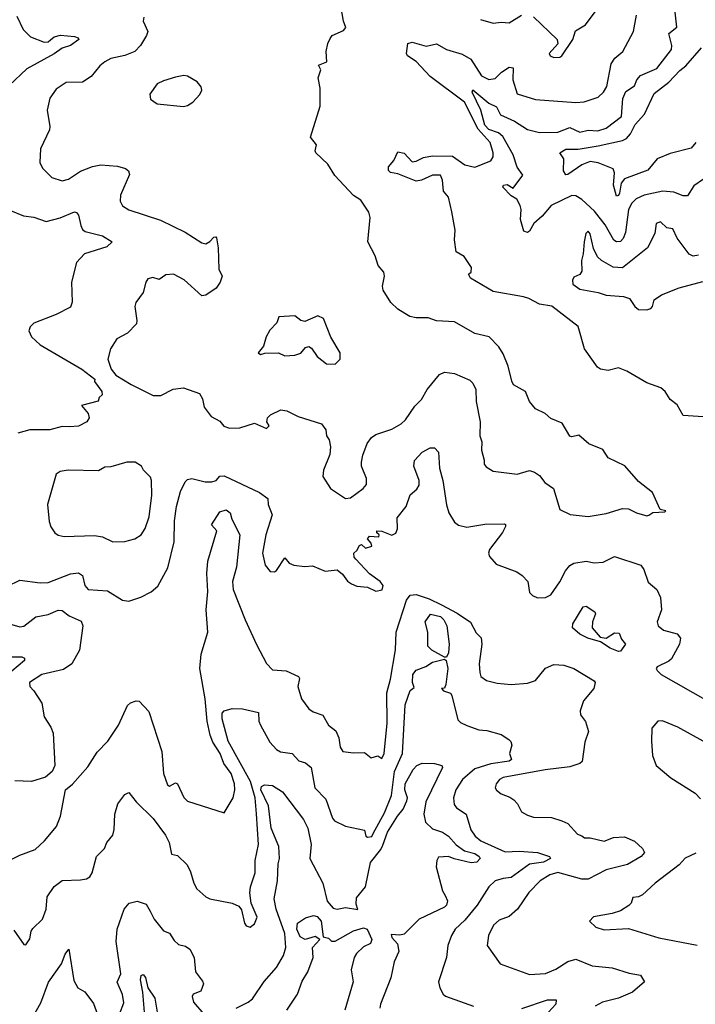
# Model space of a CAD drawing. Extents: x 1552294 to 1694791, y 811929 to 917222.
# Tile 60 of 256: x 1581545 to 1584885, y 850204 to 855073. Entities that reach past the tile are written whole.
import ezdxf

# ---------------------------------------------------------------- set-up
doc = ezdxf.new("R2010")
doc.units = 0

msp = doc.modelspace()

# ---------------------------------------------------------------- linework, layer by layer
at = {"layer": '0CON10XD'}
for points in [[(1584655, 852622.5), (1584675, 852636.7), (1584735, 852640), (1584740, 852645), (1584711.7, 852651.7), (1584674.2, 852734.2), (1584605, 852788.8), (1584537, 852867), (1584455, 852906.2), (1584427.9, 852947.9), (1584358.8, 852975), (1584308.8, 853018.8), (1584275, 853010), (1584265, 853013.8), (1584227.4, 853077.4), (1584171.7, 853101.7), (1584142.5, 853125), (1584095, 853148.8), (1584065.5, 853185.5), (1584045.7, 853235), (1583986.9, 853266.9), (1583977.5, 853285), (1583960.3, 853360.3), (1583935, 853420), (1583913.8, 853455), (1583865.7, 853505), (1583795, 853521.1), (1583695, 853579.4), (1583605, 853584.5), (1583565, 853598.1), (1583505, 853598), (1583473.3, 853605), (1583449.5, 853619.5), (1583415, 853640.8), (1583379.2, 853675), (1583342.5, 853735), (1583339.2, 853755), (1583348.6, 853805), (1583344.4, 853824.4), (1583317.1, 853857.1), (1583301.5, 853905), (1583266, 853975), (1583277.8, 854095), (1583271.3, 854121.3), (1583231.3, 854181.3), (1583195, 854204.3), (1583102.7, 854302.7), (1583068.3, 854358.3), (1583009.2, 854415), (1583005.8, 854425), (1583012, 854455), (1582982.9, 854492.9), (1583029.7, 854645), (1583030.4, 854735), (1583021.2, 854785), (1583033.3, 854825), (1583022.5, 854847.5), (1583062.5, 854865), (1583060, 854915), (1583067.5, 854955), (1583079.3, 854980.7), (1583090, 854995), (1583145, 855020), (1583158, 855035), (1583146, 855065), (1583132, 855142)], [(1584925.6, 854285), (1584878.5, 854251.5), (1584847.4, 854202.6), (1584825, 854201.8), (1584779.7, 854219.7), (1584725.2, 854225.2), (1584632.5, 854205), (1584592.8, 854187.2), (1584570.7, 854165), (1584555.7, 854135), (1584539.5, 854020.5), (1584529.3, 853990.7), (1584515, 853975.4), (1584495, 853974.6), (1584483.2, 853983.2), (1584439, 854059), (1584386.1, 854126.1), (1584324.4, 854184.4), (1584295, 854201.3), (1584275, 854202.9), (1584172.2, 854155), (1584128.2, 854101.8), (1584086.9, 854065), (1584065, 854027.8), (1584055, 854020), (1584037.9, 854027.9), (1584021.5, 854085), (1584024.2, 854135), (1584018.8, 854155), (1584002.5, 854185), (1583975, 854202.5), (1583932.9, 854245), (1583936.7, 854255), (1583955, 854258.6), (1583985, 854240), (1584032.5, 854305), (1584003.9, 854343.9), (1583983.9, 854405), (1583934.1, 854495), (1583912.7, 854512.7), (1583865, 854529.5), (1583845, 854551.7), (1583825.3, 854625.3), (1583781.5, 854715), (1583785, 854725.4), (1583865, 854660.9), (1583901.9, 854641.9), (1583922.4, 854602.4), (1583955, 854587.4), (1583991.3, 854571.3), (1584055, 854529.7), (1584115, 854514.7), (1584205, 854517.3), (1584265, 854540), (1584315, 854516.9), (1584355, 854526.6), (1584403.2, 854523.2), (1584445, 854535.8), (1584520.3, 854595), (1584526.7, 854683.3), (1584542.4, 854717.6), (1584584, 854746), (1584595.9, 854775), (1584613.6, 854796.4), (1584695, 854831.5), (1584767.3, 854925), (1584769.1, 854945), (1584754.4, 855005), (1584793.7, 855036.3), (1584781.6, 855155)], [(1581530.6, 855090.6), (1581562.2, 855025), (1581598.5, 854988.5), (1581665, 854962.5), (1581685, 854963.5), (1581696.3, 854973.7), (1581715, 854988.9), (1581746.4, 854996.4), (1581815, 854990), (1581834, 854984), (1581836.9, 854975), (1581795.3, 854944.7), (1581755, 854931.8), (1581715, 854903.8), (1581579.9, 854830.1), (1581492.6, 854747.4)], [(1582158, 855085), (1582155.8, 855065), (1582177.8, 855015), (1582172.2, 854995), (1582141.9, 854945), (1582114.6, 854915.4), (1582065, 854896.4), (1581995, 854880.9), (1581965.8, 854865), (1581941.4, 854845), (1581898.4, 854791.6), (1581855.8, 854764.2), (1581775, 854762.5), (1581725, 854728.8), (1581694.2, 854685), (1581680.8, 854625), (1581694.2, 854545), (1581691.7, 854528.3), (1581647.5, 854435), (1581643.6, 854366.4), (1581658, 854338), (1581703, 854293), (1581755, 854276.2), (1581785.8, 854285), (1581845, 854324.4), (1581905, 854347.3), (1581945, 854355.5), (1582028.6, 854348.6), (1582067.3, 854337.3), (1582082, 854325), (1582087.1, 854307.1), (1582042.5, 854205), (1582041.4, 854175), (1582053.2, 854153.2), (1582085, 854132.9), (1582241.1, 854081.1), (1582363, 854023), (1582445, 853970), (1582465, 853964.2), (1582485, 853976.2)], [(1584925, 853108.6), (1584825.8, 853115.8), (1584795, 853168.8), (1584761.2, 853195), (1584736.7, 853235), (1584715, 853252.5), (1584645, 853278), (1584546.7, 853335), (1584505, 853350.8), (1584455, 853337.5), (1584416.7, 853345), (1584402.5, 853355), (1584338, 853445), (1584305.7, 853555.7), (1584175.6, 853655.6), (1584115.5, 853665.5), (1584062.5, 853695), (1584035, 853702.5), (1583885, 853728.1), (1583774.3, 853795), (1583763.3, 853815), (1583776.7, 853825), (1583778.3, 853848.3), (1583741.7, 853901.7), (1583702.5, 853925), (1583694.7, 853985), (1583698.6, 854031.4), (1583682.2, 854122.2), (1583665.3, 854195.3), (1583640, 854225), (1583635, 854278.8), (1583625, 854304.5), (1583586, 854305), (1583531, 854279), (1583505, 854274.8), (1583415, 854311), (1583377.4, 854317.4), (1583367.9, 854327.9), (1583367.8, 854345), (1583393.9, 854376.1), (1583415, 854420), (1583445, 854413.3), (1583485, 854370.4), (1583505, 854372.7), (1583542, 854392), (1583585, 854400.2), (1583685, 854397.4), (1583745.5, 854355), (1583795.5, 854344.5), (1583875, 854374.6), (1583885.3, 854395), (1583885.8, 854415), (1583870.3, 854465), (1583812.2, 854532.2), (1583743.5, 854665), (1583575, 854791.6), (1583505.5, 854865.5), (1583462.2, 854895), (1583457.1, 854905), (1583463.3, 854955), (1583485, 854962), (1583555, 854942.2), (1583605, 854954.4), (1583655.2, 854925.2), (1583732.9, 854902.9), (1583775, 854877.5), (1583828.5, 854795), (1583865, 854776.9), (1583895, 854782.5), (1583927.1, 854812.9), (1583965, 854837.9), (1583984, 854835), (1583982.4, 854775), (1584005, 854706.4), (1584095, 854678.8), (1584295, 854663.5), (1584335, 854667.1), (1584405, 854690), (1584431.5, 854715), (1584447.1, 854742.9), (1584469.1, 854855), (1584487.1, 854882.9), (1584527.3, 854915), (1584579.2, 855015), (1584595.3, 855094.7)], [(1583823.5, 855073.5), (1583885, 855055.6), (1583925, 855060.8), (1583965, 855056.7), (1584026.7, 855095)], [(1584085, 855087.5), (1584202, 854975), (1584205, 854953.3), (1584163.3, 854905), (1584167.5, 854895), (1584185, 854886.2), (1584215, 854888), (1584225, 854894.2), (1584279.4, 854975), (1584292.7, 855017.3), (1584342.6, 855047.4), (1584400.3, 855125)], [(1584887.3, 854465), (1584865, 854437.1), (1584760.5, 854410.5), (1584697.5, 854385), (1584650.8, 854329.2), (1584535, 854285.8), (1584518.9, 854265), (1584510.6, 854215), (1584505, 854203.1), (1584495, 854200), (1584480.4, 854255), (1584486.2, 854316.2), (1584479.5, 854335), (1584404.4, 854365), (1584365, 854371.9), (1584324.2, 854355.8), (1584255, 854306.9), (1584245, 854306), (1584233.1, 854325), (1584234.4, 854385), (1584216, 854415), (1584245, 854432.5), (1584306.9, 854433.1), (1584405, 854448.8), (1584525, 854475.8), (1584545, 854485.8), (1584565, 854508), (1584587.9, 854555), (1584634.4, 854605.6), (1584681.3, 854708.7), (1584755, 854764.2), (1584808.8, 854821.2), (1584837.8, 854845), (1584915.4, 854934.6)], [(1582355, 854643.8), (1582375, 854648.8), (1582400, 854665), (1582435, 854703.8), (1582445.8, 854725), (1582441.2, 854741.2), (1582422, 854765), (1582375, 854793.8), (1582356.4, 854796.4), (1582315, 854788.8), (1582255, 854770.8), (1582223.8, 854755), (1582188.8, 854705), (1582190.8, 854680.8), (1582225, 854656.7), (1582355, 854643.8)], [(1581499.4, 854129.4), (1581563.7, 854103.7), (1581615, 854095.7), (1581675, 854075.6), (1581745, 854093.5), (1581815, 854122.5), (1581825, 854120), (1581835, 854106.7), (1581846.5, 854055), (1581855.4, 854035.4), (1581868, 854025), (1581953.8, 854005), (1582001.2, 853975), (1581975, 853950.4), (1581865, 853915.6), (1581825, 853872.5), (1581801.2, 853775), (1581804.3, 853675.7), (1581795, 853651.2), (1581725, 853614.4), (1581615, 853572.5), (1581596, 853555), (1581590, 853535), (1581602.9, 853505), (1581645.4, 853465), (1581852.5, 853345), (1581916.7, 853295), (1581913.9, 853283.9), (1581951.2, 853235), (1581952.5, 853217.5), (1581937.5, 853205), (1581933, 853187), (1581850, 853165), (1581883.8, 853125), (1581888.8, 853105), (1581875.9, 853084.1), (1581835, 853062.9), (1581790.4, 853060.4), (1581755, 853060.6), (1581694.4, 853045.6), (1581595.2, 853044.8), (1581535, 853028.5)], [(1584901.9, 853908.1), (1584875, 853902.9), (1584855, 853914.3), (1584795, 853992.9), (1584775, 854038.8), (1584744.1, 854044.1), (1584713.6, 854073.6), (1584692, 854065), (1584684.4, 854015), (1584648.9, 853945), (1584525, 853846.2), (1584479.9, 853849.9), (1584422.1, 853882.1), (1584401.1, 853901.1), (1584381.2, 853941.2), (1584365, 854013.3), (1584355, 854027.5), (1584343.6, 854016.4), (1584335.4, 853974.6), (1584331.4, 853915), (1584323, 853883), (1584325, 853830), (1584315, 853812.5), (1584285, 853800), (1584277.5, 853785), (1584280, 853765), (1584315, 853740), (1584405, 853724.2), (1584445, 853710), (1584530, 853705), (1584560, 853695), (1584586, 853655), (1584605, 853639.4), (1584645, 853637.8)], [(1582485, 853976.2), (1582505, 853997.5), (1582515, 854000), (1582517.5, 853995), (1582526.7, 853945), (1582529.3, 853839.3), (1582546.2, 853805), (1582536, 853775), (1582516.7, 853745), (1582465, 853710.8), (1582445, 853708), (1582357.2, 853787.2), (1582305, 853814.4), (1582268, 853812), (1582235, 853788), (1582202.3, 853797.7), (1582178.8, 853791.2), (1582168.8, 853775), (1582155.9, 853724.1), (1582118.8, 853675), (1582113.8, 853655), (1582124.4, 853585), (1582121.5, 853568.5), (1582077.4, 853522.6), (1582024.3, 853495), (1581994.3, 853445), (1581980, 853395), (1581996.2, 853345), (1582020.6, 853315), (1582095, 853268.3), (1582205, 853215.4), (1582242.5, 853215), (1582304.2, 853245.8), (1582355, 853252.5), (1582433.8, 853223.8), (1582448, 853198), (1582456.8, 853156.8), (1582491.2, 853111.2), (1582535, 853087.1), (1582553.8, 853063.8), (1582582.3, 853052.3), (1582632.5, 853055), (1582705, 853078), (1582765, 853051.9), (1582778.8, 853065), (1582766.7, 853085), (1582770, 853105), (1582785, 853118.8), (1582835.7, 853144.3), (1582865, 853139.1), (1582921.2, 853111.2), (1583036.2, 853075), (1583058, 853045), (1583062, 853015), (1583075.6, 852995.6), (1583081.3, 852961.3), (1583077.9, 852922.1), (1583046, 852845), (1583044.3, 852814.3), (1583080.8, 852755), (1583155.3, 852704.7), (1583180.9, 852709.1), (1583243.3, 852755), (1583260, 852775), (1583258.8, 852805), (1583234.6, 852864.6), (1583234.4, 852884.4), (1583240.5, 852919.5), (1583262.5, 852977.5), (1583283.4, 853006.6), (1583305, 853022.5), (1583385, 853048.9), (1583430.8, 853075), (1583453.1, 853095), (1583498.9, 853161.1), (1583532.2, 853195), (1583558.9, 853245), (1583621.2, 853318.8), (1583645, 853329.4), (1583694.2, 853324.2), (1583769.8, 853289.8), (1583785.7, 853275), (1583800.8, 853245), (1583802.5, 853185), (1583820.8, 853085), (1583820, 853015), (1583830, 852985), (1583828.6, 852945), (1583842, 852895), (1583841.2, 852875), (1583851.2, 852861.2), (1583885, 852840.8), (1584004.2, 852825.8), (1584065, 852844), (1584090, 852835), (1584115, 852818.8), (1584142, 852785), (1584183.3, 852755), (1584215, 852651.2), (1584265.9, 852625.9), (1584355, 852617.1), (1584445, 852630.6), (1584525, 852655.7), (1584555, 852654.2), (1584595, 852634), (1584645, 852620), (1584655, 852622.5)], [(1584645, 853637.8), (1584665, 853644.5), (1584674.2, 853655), (1584681.9, 853688.1), (1584718.1, 853711.9), (1584805, 853747.1), (1584922.2, 853777.8)], [(1583105, 853370), (1583130, 853395), (1583128.8, 853425), (1583082.3, 853502.3), (1583046.2, 853595), (1583018.3, 853608.3), (1582955, 853581.2), (1582935, 853586.2), (1582905, 853608.6), (1582825.9, 853604.1), (1582816.1, 853573.9), (1582781.7, 853538.3), (1582763.8, 853505), (1582750.7, 853459.3), (1582723.8, 853425), (1582735, 853417.5), (1582755.9, 853424.1), (1582825, 853426.2), (1582855, 853411.5), (1582905.3, 853414.7), (1582935.3, 853424.7), (1582958.3, 853451.7), (1582975, 853456.2), (1582988.1, 853448.1), (1583015, 853408), (1583061.7, 853371.7), (1583105, 853370)], [(1583275, 852333.3), (1583206.2, 852405), (1583198.8, 852415), (1583197.5, 852435), (1583212, 852448), (1583225, 852472.5), (1583235, 852477.5), (1583255, 852460), (1583285, 852470), (1583282.5, 852485), (1583263.6, 852506.4), (1583275, 852518.8), (1583320, 852515), (1583322.5, 852525), (1583310, 852535), (1583310, 852545), (1583335, 852543.8), (1583385, 852524.3), (1583405, 852533.5), (1583412.8, 852555), (1583410.6, 852609.4), (1583455.4, 852665), (1583475, 852724.2), (1583508.9, 852751.1), (1583519.4, 852770.6), (1583519.6, 852795), (1583492.9, 852865), (1583497, 852893), (1583534.4, 852935), (1583575, 852955.7), (1583595, 852956), (1583615.6, 852935), (1583620.9, 852855), (1583637.5, 852795), (1583655, 852673.3), (1583666.9, 852635), (1583695, 852588), (1583715, 852573.1), (1583755, 852563.6), (1583845, 852579.1), (1583939.5, 852579.5), (1583946.7, 852576.7), (1583946.4, 852566.4), (1583932.2, 852537.8), (1583867.3, 852452.7), (1583862, 852435), (1583868, 852418), (1583900.3, 852380.3), (1584002.6, 852342.6), (1584030, 852325), (1584058, 852295), (1584065, 852240), (1584080, 852225), (1584105, 852213.3), (1584145, 852216), (1584171.5, 852228.5), (1584215, 852292.5), (1584242.8, 852347.2), (1584265, 852374.4), (1584285.3, 852384.7), (1584345, 852395.3), (1584385, 852387.9), (1584428.9, 852391.1), (1584485, 852418.8), (1584615.3, 852375.3), (1584630.8, 852355), (1584651.8, 852291.8), (1584695, 852255.8), (1584713.8, 852215), (1584718.8, 852155), (1584696.9, 852095), (1584701.9, 852075), (1584728.6, 852055), (1584796.2, 852036.2), (1584812.2, 852015), (1584807.9, 851985), (1584767.1, 851912.9), (1584755, 851901.2), (1584696.6, 851873.4), (1584692.5, 851865), (1584696.7, 851855), (1584717.1, 851835), (1584945, 851704.3)], [(1582005, 852491.1), (1582065, 852493.1), (1582114.1, 852505.9), (1582144.6, 852525.4), (1582165, 852556.2), (1582184.4, 852615), (1582197.8, 852722.2), (1582196.8, 852795), (1582190.8, 852810.8), (1582156.7, 852845), (1582147.5, 852865), (1582115, 852884.2), (1582074.4, 852885.6), (1581995, 852862.5), (1581965, 852860), (1581935, 852842.5), (1581785, 852846.2), (1581745, 852838.1), (1581725, 852825.8), (1581681.9, 852675), (1581690.9, 852590.9), (1581699.2, 852565), (1581718.8, 852535), (1581735, 852524.2), (1581765, 852517.5), (1581915, 852522.2), (1581953.3, 852515), (1582005, 852491.1)], [(1581485, 852272.2), (1581545, 852300.9), (1581645, 852288.5), (1581685, 852290), (1581795, 852332.3), (1581835, 852337.7), (1581855.6, 852325), (1581866.9, 852275), (1581883.8, 852255), (1581978.9, 852248.9), (1582053.2, 852203.2), (1582085, 852197.5), (1582143.4, 852216.6), (1582195, 852244.3), (1582228.3, 852271.7), (1582276.9, 852363.1), (1582308.6, 852491.4), (1582309.3, 852595), (1582320.4, 852665), (1582340.5, 852739.5), (1582362.8, 852787.2), (1582375, 852798.6), (1582395, 852804.2), (1582462, 852788), (1582495, 852787.5), (1582516.7, 852795), (1582535, 852815.8), (1582555, 852817.3), (1582731.1, 852735), (1582771.9, 852705), (1582772.5, 852675), (1582792.9, 852625), (1582761.4, 852525), (1582744.5, 852435), (1582758, 852375), (1582783.8, 852345), (1582805, 852342.5), (1582815, 852350), (1582855, 852412.5), (1582877.5, 852385), (1582900, 852375), (1582955, 852368.8), (1582993, 852373), (1583055, 852346.7), (1583115, 852352.5), (1583141.2, 852331.2), (1583166.1, 852296.1), (1583185, 852283.3), (1583211.7, 852271.7), (1583265, 852267.5), (1583305, 852246.7), (1583336.4, 852253.6), (1583342.5, 852275), (1583326.2, 852295), (1583275, 852333.3)], [(1581465, 850902.2), (1581545, 850941.4), (1581620.9, 850969.1), (1581667.8, 851012.2), (1581726.4, 851083.6), (1581746.4, 851135), (1581770.8, 851265), (1581805, 851292.5), (1581881.1, 851378.9), (1581928.3, 851451.7), (1581981.2, 851505), (1582033.8, 851585), (1582077.7, 851682.3), (1582092.5, 851695), (1582120, 851705), (1582135, 851702.5), (1582182.7, 851652.7), (1582248.1, 851455), (1582255.6, 851345), (1582275, 851288.8), (1582285, 851282), (1582315, 851298.8), (1582325, 851294), (1582356.4, 851226.4), (1582375, 851208.2), (1582555, 851151.2), (1582600, 851225), (1582608.2, 851265), (1582606.8, 851295), (1582590.3, 851345), (1582553.8, 851395), (1582535.7, 851445), (1582499.6, 851499.6), (1582486.2, 851535), (1582471.9, 851605), (1582462.5, 851715), (1582435.2, 851864.8), (1582442.4, 851935), (1582474.8, 852045), (1582466.4, 852155), (1582475.3, 852245), (1582470.7, 852335), (1582474.8, 852394.8), (1582519.3, 852545), (1582493.3, 852575), (1582535, 852638.9), (1582565, 852649.4), (1582584.6, 852635), (1582593.9, 852603.9), (1582633.9, 852525), (1582616.8, 852365), (1582597.2, 852295), (1582600.7, 852255), (1582659, 852105), (1582715, 851983.5), (1582765, 851888.9), (1582795, 851858.8), (1582862.3, 851852.3), (1582922.5, 851825), (1582927.5, 851815), (1582920, 851775), (1582938.8, 851715), (1582974.5, 851664.5), (1582995, 851650.8), (1583043.4, 851633.4), (1583072.2, 851585), (1583107.1, 851557.1), (1583122.3, 851522.3), (1583128.8, 851475), (1583142.5, 851455), (1583195, 851447.5), (1583249.3, 851449.3), (1583283, 851423), (1583315, 851432.5), (1583335, 851420), (1583346, 851444), (1583361.1, 851595), (1583360.3, 851745), (1583378.4, 851811.6), (1583403.6, 851956.4), (1583406.5, 852045), (1583456.8, 852203.2), (1583475, 852226.6), (1583505, 852230.2), (1583569.1, 852209.1), (1583630.1, 852180.1), (1583708, 852138), (1583773.6, 852093.6), (1583801.8, 852041.8), (1583825.7, 852015.7), (1583830, 851985), (1583817, 851887), (1583819.4, 851845), (1583825, 851824.3), (1583852.5, 851805), (1583905, 851791.4), (1583974.8, 851784.8), (1584055, 851791.4), (1584095, 851805.9), (1584145, 851866.2), (1584185, 851883.6), (1584235, 851881.4), (1584284.3, 851865), (1584385, 851803.3), (1584390, 851795), (1584384.2, 851765), (1584332.2, 851705), (1584316.5, 851655), (1584316.9, 851635), (1584343, 851603), (1584357, 851553), (1584339.8, 851500.2), (1584326.2, 851405), (1584314.4, 851395), (1584265, 851377.8), (1584143.2, 851363.2), (1583935, 851325.8), (1583916.9, 851315), (1583900.6, 851295), (1583895.7, 851275), (1583903, 851263), (1583924.7, 851244.7), (1583968.5, 851228.5), (1583987.5, 851215), (1584006, 851195), (1584026.1, 851156.1), (1584055, 851138.8), (1584085, 851130), (1584175, 851127.1), (1584225, 851110.8), (1584255, 851098), (1584302.5, 851045), (1584325, 851037.5), (1584336.7, 851026.7), (1584365, 851027.5), (1584435, 851011.2), (1584480.8, 851029.2), (1584535, 851032.5), (1584585, 851010), (1584623.6, 850975), (1584633.3, 850955), (1584618.1, 850935), (1584550.8, 850895), (1584445, 850868.8), (1584355, 850822.2), (1584325, 850822.5), (1584205, 850855.3), (1584165.8, 850845), (1584117.8, 850815), (1584062.4, 850757.6), (1584005.3, 850674.7), (1583965, 850638.2), (1583915, 850619.6), (1583886.7, 850595), (1583862.7, 850545), (1583856.7, 850495), (1583921.2, 850405), (1584065, 850350.9), (1584145, 850357.1), (1584195, 850378.2), (1584255, 850415.9), (1584295, 850426.6), (1584375, 850394), (1584475, 850384.4), (1584558, 850358), (1584615, 850348), (1584633.8, 850315), (1584575.3, 850264.7), (1584505, 850234.6), (1584425.8, 850215), (1584390, 850195)], [(1584505, 851948.8), (1584465, 851964.7), (1584417.3, 851997.3), (1584354.1, 852015), (1584315, 852035.2), (1584278.4, 852065), (1584280, 852085), (1584330.9, 852169.1), (1584345, 852172.5), (1584388.6, 852145), (1584391.1, 852135), (1584376.8, 852095), (1584375.4, 852065), (1584415, 852020), (1584445, 852014.4), (1584485, 852041.8), (1584509.1, 852039.1), (1584519.8, 852009.8), (1584540.8, 851985), (1584515, 851950), (1584505, 851948.8)], [(1581505, 852082.2), (1581545, 852071.5), (1581565, 852074.5), (1581625, 852120.4), (1581685, 852131.8), (1581735, 852152.3), (1581755, 852150.9), (1581788.6, 852125), (1581848.7, 852098.7), (1581857.3, 852075), (1581839.5, 851955), (1581802.5, 851887.5), (1581760.5, 851859.5), (1581653.8, 851835), (1581592.5, 851795), (1581594.2, 851775), (1581614.6, 851754.6), (1581653.9, 851693.9), (1581665.8, 851625), (1581698, 851575), (1581710, 851545), (1581718.1, 851385), (1581705.8, 851355), (1581672.8, 851327.2), (1581603.7, 851306.3), (1581520.7, 851309.3)], [(1583655, 851920), (1583645, 851920), (1583582.5, 851955), (1583562.5, 851975), (1583562.5, 852045), (1583550, 852095), (1583576.7, 852133.3), (1583625, 852121.5), (1583641.5, 852105), (1583656.9, 852075), (1583668.8, 851985), (1583665, 851942.5), (1583655, 851920)], [(1581502.4, 851922.4), (1581555, 851923.1), (1581567.5, 851915), (1581567.8, 851905), (1581473.6, 851825)], [(1581515, 850570), (1581565, 850500), (1581575, 850497.5), (1581595, 850527.5), (1581601.2, 850565), (1581610.3, 850579.7), (1581656.8, 850625), (1581675.9, 850675), (1581681.1, 850735), (1581715, 850786.7), (1581754.1, 850815.9), (1581845, 850819.2), (1581875.2, 850824.8), (1581891.8, 850835), (1581902.7, 850855), (1581924.6, 850935.4), (1581963.8, 850975), (1581975.6, 851004.4), (1582005, 851040), (1582011.2, 851068.8), (1582015.4, 851145), (1582029.1, 851195), (1582065, 851240.8), (1582085, 851250.8), (1582120.9, 851205), (1582205, 851123.6), (1582265, 851040), (1582283.4, 851005), (1582295, 850946.7), (1582325, 850940), (1582373, 850893), (1582389.3, 850859.3), (1582405, 850803.3), (1582420.8, 850775), (1582465, 850735.8), (1582485, 850725.7), (1582594.4, 850704.4), (1582628.8, 850688.8), (1582641.7, 850671.7), (1582655.8, 850605), (1582665, 850592), (1582685, 850586), (1582705, 850601.2), (1582718.1, 850635), (1582689.4, 850705), (1582683.3, 850755), (1582686.2, 850785), (1582708.2, 850855), (1582709.6, 850915), (1582725.3, 850995), (1582715.2, 851145.2), (1582708.6, 851225), (1582685.8, 851305.8), (1582575.8, 851505), (1582546.5, 851615), (1582546.5, 851643.5), (1582555, 851655.2), (1582595, 851666.8), (1582645.6, 851665.6), (1582725, 851646.7), (1582726.8, 851605), (1582735, 851584.3), (1582780.8, 851500.8), (1582815, 851464.6), (1582835, 851451.8), (1582891.2, 851445), (1582925, 851408.6), (1582957.6, 851397.6), (1582985.9, 851375.9), (1583004.3, 851275), (1583059.1, 851219.1), (1583091.5, 851125), (1583101.2, 851111.2), (1583155, 851085.2), (1583250, 851065), (1583256.7, 851035), (1583265, 851030), (1583285, 851034.6), (1583291.7, 851048.3), (1583348.7, 851151.3), (1583383.6, 851236.4), (1583398, 851355), (1583437.1, 851445), (1583450.5, 851685), (1583475, 851756), (1583495, 851770), (1583487.5, 851795), (1583488.1, 851835), (1583505, 851856), (1583552.5, 851875), (1583585, 851896.2), (1583645, 851910), (1583653.8, 851903.8), (1583662.1, 851865), (1583651.2, 851785), (1583645, 851767.5), (1583630, 851765), (1583640, 851755), (1583675, 851741.9), (1583681.9, 851731.9), (1583710.9, 851610.9), (1583725, 851596.8), (1583755, 851582.2), (1583815, 851561.2), (1583855, 851558.8), (1583925, 851538), (1583963.6, 851513.6), (1583973.6, 851503.6), (1583978, 851485), (1583966.2, 851443.8), (1583976.2, 851415), (1583964.4, 851405.6), (1583875, 851393.5), (1583795, 851368.9), (1583733.8, 851315), (1583700.8, 851265), (1583689.6, 851225), (1583692.4, 851192.4), (1583704.4, 851175), (1583752.9, 851145), (1583775, 851067.5), (1583796.4, 851035), (1583825, 851012.5), (1583945, 850958.3), (1584015, 850961.6), (1584105, 850954.5), (1584163.8, 850935), (1584170, 850925), (1584135, 850907.4), (1584065, 850896.5), (1583975, 850830.7), (1583935, 850826.6), (1583896, 850814), (1583864.6, 850785.4), (1583807.1, 850695), (1583745, 850619.6), (1583697.1, 850575), (1583680.4, 850545), (1583660.9, 850495), (1583655.6, 850435), (1583616, 850315), (1583622.5, 850285), (1583638, 850255), (1583650, 850245), (1583788, 850195)], [(1584924.7, 851505), (1584798.4, 851575), (1584723.8, 851606.2), (1584700, 851605), (1584670.3, 851569.7), (1584668, 851505), (1584673.9, 851433.9), (1584692.5, 851385), (1584764.2, 851324.2), (1584885, 851247.5), (1584910.5, 851220.5)], [(1582822, 850898), (1582830, 850925), (1582826.4, 850985), (1582787.6, 851075), (1582774.8, 851185), (1582736.9, 851265), (1582739.6, 851280.4), (1582755, 851289), (1582795, 851286.4), (1582843.8, 851255), (1582948.7, 851118.7), (1582969.8, 851075), (1582985.7, 850995), (1582979.2, 850925), (1583043.3, 850803.3), (1583065, 850714), (1583095, 850680), (1583115, 850674.3), (1583155, 850682.9), (1583216.6, 850673.4), (1583208.8, 850698.8), (1583210, 850730), (1583254.4, 850785), (1583279.2, 850905), (1583330.4, 850969.6), (1583339.5, 850990.5), (1583363.1, 851055), (1583412.2, 851135), (1583440.5, 851169.5), (1583459.7, 851210.3), (1583461.5, 851225), (1583448.8, 851265), (1583450.2, 851295), (1583489.7, 851365), (1583508.8, 851385), (1583535, 851396.7), (1583595, 851394.1), (1583631.4, 851385), (1583635.4, 851375), (1583552.7, 851205), (1583542.9, 851145), (1583550.7, 851105), (1583585, 851072.2), (1583635, 851056.1), (1583665, 851035.3), (1583702.6, 850992.6), (1583743.4, 850963.4), (1583795, 850950.3), (1583817, 850935), (1583821.2, 850925), (1583805, 850906.3), (1583776.4, 850903.6), (1583693, 850923), (1583665, 850935.7), (1583615, 850930.9), (1583606.9, 850915), (1583603.8, 850883.8), (1583635.5, 850765), (1583648.3, 850741.7), (1583660.4, 850715), (1583655.3, 850695), (1583645.5, 850684.5), (1583520, 850625), (1583445, 850550.7), (1583425, 850546.1), (1583381.1, 850548.9), (1583384.7, 850535), (1583412.4, 850502.4), (1583418.8, 850465), (1583396.1, 850413.9), (1583380, 850335), (1583328.2, 850205), (1583325.5, 850185)], [(1584888.3, 850951.7), (1584835, 850926.5), (1584805, 850894.2), (1584686.1, 850803.9), (1584625, 850746), (1584605, 850736.2), (1584577, 850733), (1584568.8, 850705), (1584556.6, 850693.4), (1584515, 850666), (1584475, 850652.5), (1584382.7, 850637.3), (1584362.5, 850615), (1584393.3, 850585), (1584435, 850572.9), (1584555, 850579.2), (1584705, 850532.2), (1584895, 850496.7)], [(1582614.2, 850185), (1582675, 850214.5), (1582695, 850231.9), (1582753.2, 850316.8), (1582814.7, 850385.3), (1582848.9, 850445), (1582860.3, 850485), (1582855.9, 850554.1), (1582812.1, 850675), (1582803.1, 850725), (1582819.8, 850815), (1582822, 850898)], [(1582037.5, 850155), (1582059.1, 850210.9), (1582052.9, 850252.9), (1582025.9, 850314.1), (1582044, 850355), (1582021.4, 850515), (1582027, 850575), (1582060.8, 850675), (1582085.4, 850704.6), (1582125, 850714.5), (1582170, 850700), (1582190.4, 850665), (1582209.1, 850625), (1582255, 850567.5), (1582285, 850555.8), (1582309.1, 850519.1), (1582330, 850500), (1582365, 850491.4), (1582386.4, 850476.4), (1582406.9, 850435), (1582413.5, 850365), (1582448.6, 850318.6), (1582452.7, 850305), (1582440.2, 850269.8), (1582402, 850255), (1582397.5, 850242.5), (1582404.5, 850215), (1582455.6, 850155.6)], [(1582865.3, 850175), (1582918.2, 850255), (1582941, 850319), (1582970, 850365), (1582996.4, 850435), (1582993.2, 850485), (1583028.9, 850525), (1583005, 850539.6), (1582955.4, 850524.6), (1582931.8, 850538.3), (1582914.5, 850575), (1582918.6, 850605), (1582958.3, 850631.7), (1582997.1, 850642.9), (1583015, 850638.2), (1583035.5, 850615), (1583045, 850536.9), (1583071.4, 850531.4), (1583085.8, 850515.8), (1583105, 850515.8), (1583195, 850566.7), (1583245, 850581.9), (1583262, 850575), (1583285.3, 850525), (1583280, 850505), (1583245, 850487.8), (1583210.5, 850455), (1583198.8, 850435), (1583183.1, 850375), (1583193.5, 850315), (1583152.7, 850175)], [(1581598.7, 850121.3), (1581648.5, 850211.5), (1581686.7, 850313.3), (1581751.4, 850405), (1581768.8, 850451.2), (1581787.5, 850477.5), (1581811.7, 850321.7), (1581832.5, 850285), (1581866, 850265), (1581908.7, 850208.7), (1581950, 850095)], [(1582162.4, 850165), (1582154, 850264), (1582141.1, 850325), (1582145, 850346.2), (1582155, 850352), (1582167.1, 850337.1), (1582178.1, 850285), (1582212.5, 850235), (1582225.7, 850155)], [(1584027.1, 850182.9), (1584155, 850226.2), (1584196.6, 850226.6), (1584195.6, 850205), (1584123.7, 850126.3)]]:
    msp.add_lwpolyline(points, dxfattribs=at)

doc.saveas('drawing.dxf')
